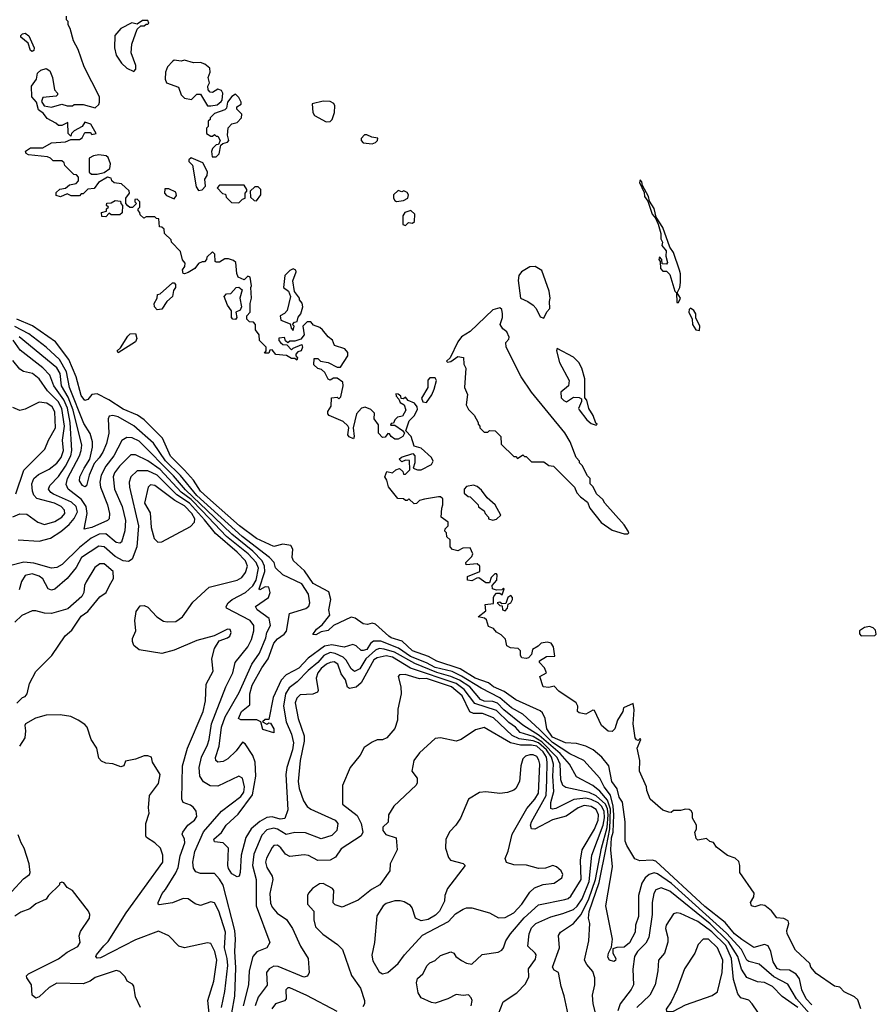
# Model space of a CAD drawing. Extents: x 2210602 to 2357277, y 510288 to 673808.
# Tile 231 of 256: x 2307284 to 2312174, y 559203 to 564825. Entities that reach past the tile are written whole.
import ezdxf

# ---------------------------------------------------------------- set-up
doc = ezdxf.new("R2010")
doc.units = 0

msp = doc.modelspace()

# ---------------------------------------------------------------- linework, layer by layer
at = {"layer": '0CON05XD'}
for points in [[(2310085, 561237.5), (2310065, 561250), (2310057, 561287), (2310033, 561313), (2310005, 561327.5), (2309988.3, 561348.3), (2309960.7, 561360.7), (2309948.3, 561398.3), (2309937, 561407), (2309900, 561415), (2309945, 561450), (2309940, 561485), (2309988.3, 561491.7), (2309987.5, 561525), (2309992.5, 561535), (2310005, 561550), (2310025, 561550), (2310038.3, 561541.7), (2310050, 561575), (2310045, 561580), (2310035, 561570), (2310005, 561567.5), (2309982.5, 561575), (2309980, 561595), (2310007.5, 561625), (2310010, 561655), (2310005, 561660), (2309995, 561660), (2309975, 561640), (2309965, 561610), (2309945, 561610), (2309905, 561637.5), (2309893, 561637), (2309865, 561620), (2309840, 561625), (2309840, 561645), (2309910, 561675), (2309910, 561705), (2309895, 561717.5), (2309831.7, 561711.7), (2309830, 561725), (2309865, 561760), (2309870, 561775), (2309855, 561810), (2309813, 561807), (2309785, 561792.5), (2309755, 561800), (2309740, 561815), (2309740, 561855), (2309721.7, 561871.7), (2309720, 561895), (2309710, 561905), (2309711.7, 561918.3), (2309730, 561935), (2309730, 561955), (2309690, 561985), (2309692.5, 562035), (2309700, 562055), (2309698.3, 562088.3), (2309685, 562100), (2309675, 562100), (2309595, 562087.5), (2309565, 562080), (2309548.3, 562061.7), (2309535, 562060), (2309505, 562090), (2309495, 562080), (2309485, 562080), (2309475, 562090), (2309441.7, 562091.7), (2309388.3, 562158.3), (2309380, 562195), (2309367.5, 562215), (2309380, 562245), (2309411.7, 562238.3), (2309430, 562255), (2309451.7, 562261.7), (2309470, 562245), (2309475, 562230), (2309485, 562230), (2309510, 562255), (2309508.3, 562308.3), (2309485, 562310), (2309465, 562300), (2309450, 562315), (2309463, 562327), (2309528.3, 562348.3), (2309540, 562335), (2309540, 562295), (2309530, 562265), (2309555, 562253.8), (2309575, 562253.8), (2309634.2, 562285.8), (2309643.8, 562305), (2309633.8, 562325), (2309575, 562377.5), (2309535, 562390), (2309517.5, 562445), (2309488.3, 562478.3), (2309506.4, 562533.6), (2309536.1, 562563.9), (2309555, 562600), (2309553.3, 562615), (2309537.5, 562635), (2309501.2, 562651.2), (2309485, 562670), (2309475, 562660), (2309461.7, 562661.7), (2309460, 562675), (2309445, 562687.5), (2309431.7, 562688.3), (2309432.5, 562675), (2309448.3, 562658.3), (2309455, 562640), (2309477.5, 562625), (2309487.5, 562595), (2309468.3, 562561.7), (2309440, 562555), (2309425, 562540), (2309418.3, 562521.7), (2309405, 562520), (2309400, 562510), (2309425, 562510), (2309469.3, 562479.3), (2309480, 562465), (2309470, 562445), (2309445, 562429.2), (2309425, 562430.6), (2309404.2, 562444.2), (2309395, 562460), (2309385, 562462.5), (2309369.3, 562440.7), (2309355, 562440), (2309332, 562465), (2309331.7, 562511.7), (2309307.5, 562545), (2309308.3, 562578.3), (2309288.3, 562598.3), (2309255, 562612.5), (2309235, 562607.5), (2309206.7, 562575), (2309186.7, 562495), (2309192.5, 562445), (2309188.3, 562431.7), (2309165, 562442.5), (2309157.5, 562455), (2309162.5, 562495), (2309156.4, 562506.4), (2309130.7, 562530.7), (2309050, 562565), (2309042.5, 562575), (2309043, 562587), (2309061.7, 562618.3), (2309063.3, 562666.7), (2309095, 562670), (2309105, 562660), (2309117.5, 562672.5), (2309130, 562735), (2309127.5, 562755), (2309095, 562777.5), (2309075, 562777.5), (2309055, 562767.5), (2309045, 562772.5), (2309025, 562810), (2309007, 562827), (2308985, 562832.5), (2308962.5, 562855), (2308965, 562890), (2308985, 562890), (2309000, 562875), (2309045, 562867.5), (2309095, 562840), (2309115, 562840), (2309156.7, 562905), (2309156.7, 562925), (2309140, 562945), (2309080, 562965), (2309070, 562995), (2309043.6, 563013.6), (2309012.5, 563055), (2308997.7, 563067.7), (2308961.7, 563081.7), (2308945, 563100), (2308925, 563100), (2308900, 563075), (2308907.5, 563025), (2308888.3, 563001.7), (2308855, 562990), (2308825, 562990), (2308815, 562980), (2308801.7, 562991.7), (2308795, 563010), (2308763, 563007), (2308763, 562993), (2308771.7, 562981.7), (2308785, 562970), (2308808.3, 562968.3), (2308835, 562940), (2308845, 562950), (2308895, 562970), (2308897.5, 562955), (2308890, 562935), (2308871.7, 562928.3), (2308860, 562915), (2308860, 562905), (2308870, 562895), (2308865, 562880), (2308855, 562890), (2308835, 562890), (2308807, 562907), (2308745, 562912.5), (2308725, 562940), (2308711.7, 562938.3), (2308705, 562920), (2308681.7, 562921.7), (2308690, 562935), (2308690, 562955), (2308653, 562993), (2308650, 563025), (2308630, 563055), (2308630, 563085), (2308618.3, 563098.3), (2308595, 563100), (2308580, 563115), (2308580, 563135), (2308600, 563155), (2308600, 563205), (2308607.5, 563235), (2308602.5, 563295), (2308607.5, 563305), (2308600, 563355), (2308585, 563360), (2308565, 563340), (2308530, 563355), (2308522.5, 563375), (2308518.3, 563438.3), (2308505, 563450), (2308475, 563460), (2308455, 563460), (2308425, 563440), (2308405, 563440), (2308400, 563445), (2308397, 563487), (2308385, 563500), (2308351.7, 563468.3), (2308350, 563455), (2308338.3, 563441.7), (2308325, 563442.5), (2308305, 563432.5), (2308283.3, 563405), (2308245, 563381.2), (2308225, 563373.8), (2308216.7, 563376.7), (2308213.6, 563396.4), (2308226.7, 563415), (2308227.5, 563435), (2308213, 563453), (2308201.7, 563501.7), (2308150, 563555), (2308148.3, 563568.3), (2308110, 563605), (2308108.3, 563628.3), (2308095, 563640), (2308081.7, 563641.7), (2308078.3, 563688.3), (2308065, 563690), (2308055, 563700), (2308005, 563700), (2307991.7, 563691.7), (2307971.7, 563711.7), (2307970, 563725), (2307960, 563735), (2307960, 563745), (2307970, 563755), (2307970, 563785), (2307955, 563800), (2307941.7, 563798.3), (2307940, 563785), (2307950, 563775), (2307928.3, 563751.7), (2307913, 563753), (2307901.7, 563761.7), (2307890, 563775), (2307890, 563805), (2307910, 563835), (2307908.3, 563848.3), (2307865, 563887.5), (2307823, 563893), (2307810, 563905), (2307805, 563920), (2307785, 563926.2), (2307734.1, 563895.9), (2307708.3, 563861.7), (2307673.3, 563856.7), (2307645, 563830), (2307635, 563830), (2307625, 563820), (2307578.3, 563818.3), (2307555, 563830), (2307516.1, 563813.9), (2307491.7, 563821.7), (2307491.7, 563838.3), (2307512.5, 563857.5), (2307545, 563862.5), (2307568.3, 563881.7), (2307605, 563890), (2307620, 563905), (2307620, 563925), (2307608.3, 563938.3), (2307591.7, 563941.7), (2307541.7, 563991.7), (2307538.3, 564008.3), (2307525, 564020), (2307475, 564020), (2307460, 564035), (2307441.7, 564041.7), (2307333.6, 564053.6), (2307320.7, 564060.7), (2307317.5, 564075), (2307345, 564093.8), (2307415, 564093.8), (2307465, 564122.5), (2307545, 564127.5), (2307575, 564140), (2307625, 564140), (2307639.3, 564150.7), (2307655, 564180), (2307685, 564180), (2307695, 564170), (2307720, 564175), (2307689.3, 564229.3), (2307655, 564240), (2307640, 564215), (2307595, 564190), (2307580, 564175), (2307575, 564160), (2307560, 564175), (2307558.3, 564238.3), (2307525, 564220), (2307505, 564220), (2307490, 564235), (2307440, 564260), (2307419.3, 564289.3), (2307390.7, 564310.7), (2307380, 564355), (2307353.3, 564385), (2307350, 564445), (2307380, 564485), (2307385, 564520), (2307403.9, 564536.1), (2307435, 564546.2), (2307455, 564532.5), (2307470, 564495), (2307482.5, 564425), (2307500, 564405), (2307500, 564395), (2307491.7, 564388.3), (2307415, 564380), (2307408.3, 564358.3), (2307423, 564333), (2307465, 564326.2), (2307525, 564342.5), (2307555, 564332.5), (2307585, 564332.5), (2307595, 564340), (2307645, 564340), (2307715, 564322.5), (2307735, 564340), (2307740, 564355), (2307740, 564385), (2307651.2, 564555), (2307617.5, 564655), (2307590, 564705), (2307572.5, 564775), (2307560, 564795), (2307560, 564815), (2307550, 564825), (2307550, 564845)], [(2307935, 564530), (2307947, 564543), (2307947, 564563), (2307920, 564635), (2307923.3, 564685), (2307955, 564770), (2307975, 564790), (2307995, 564790), (2308005, 564800), (2308015, 564800), (2308020, 564805), (2308015, 564820), (2307985, 564820), (2307955, 564800), (2307923, 564807), (2307860, 564775), (2307827.5, 564735), (2307823.8, 564665), (2307835, 564622.5), (2307865, 564577.5), (2307895, 564547.5), (2307935, 564530)], [(2307355, 564643.3), (2307345, 564650), (2307331.2, 564691.2), (2307290, 564725), (2307290, 564735), (2307300, 564745), (2307315, 564747.5), (2307335, 564732.5), (2307366.7, 564665), (2307365, 564650), (2307355, 564643.3)], [(2308375, 564332.5), (2308411.7, 564338.3), (2308433, 564357), (2308440, 564365), (2308442.5, 564405), (2308435, 564420), (2308415, 564427.5), (2308385, 564410), (2308371.7, 564411.7), (2308360, 564425), (2308357.5, 564445), (2308367.5, 564465), (2308360, 564495), (2308370, 564525), (2308368.3, 564548.3), (2308340.7, 564570.7), (2308315, 564580), (2308275, 564578), (2308225, 564593.8), (2308205, 564587.5), (2308165, 564593.3), (2308155, 564586.7), (2308126.7, 564555), (2308116.7, 564525), (2308113.3, 564485), (2308122.5, 564465), (2308189.3, 564439.3), (2308206.2, 564395), (2308225, 564376.2), (2308265, 564370), (2308295, 564400), (2308315, 564400), (2308355, 564332.5), (2308375, 564332.5)], [(2308381.7, 564041.7), (2308405, 564042.5), (2308421.7, 564058.3), (2308431.7, 564108.3), (2308442.5, 564117.5), (2308470, 564125), (2308477.5, 564135), (2308470, 564165), (2308473, 564207), (2308495, 564230), (2308525, 564237.5), (2308550, 564265), (2308552.5, 564285), (2308522.5, 564315), (2308523.3, 564326.7), (2308547, 564343), (2308547.5, 564355), (2308535, 564380), (2308515, 564400), (2308493.6, 564386.4), (2308470, 564355), (2308465, 564320), (2308455, 564310), (2308395, 564290), (2308370, 564265), (2308370, 564255), (2308360, 564245), (2308360, 564215), (2308350, 564205), (2308350, 564175), (2308375, 564160), (2308385, 564160), (2308395, 564170), (2308405, 564160), (2308415, 564160), (2308427.5, 564135), (2308418.3, 564111.7), (2308405, 564110), (2308385, 564090), (2308378.3, 564071.7), (2308381.7, 564041.7)], [(2309032.7, 564242.7), (2309055, 564244), (2309068, 564255), (2309080, 564295), (2309083, 564333), (2309076.4, 564346.4), (2309055, 564357.5), (2309015, 564360), (2308952.5, 564345), (2308957.5, 564295), (2308967, 564277), (2309032.7, 564242.7)], [(2309295, 564116.7), (2309315, 564123.3), (2309326.7, 564135), (2309328.3, 564148.3), (2309293.6, 564153.6), (2309265, 564167.5), (2309251.7, 564168.3), (2309233.6, 564146.4), (2309232.5, 564135), (2309245, 564122.5), (2309295, 564116.7)], [(2307693, 563943), (2307725, 563943.8), (2307765, 563953.3), (2307797.5, 563975), (2307801.7, 564001.7), (2307788.3, 564038.3), (2307777, 564047), (2307735, 564052.5), (2307705, 564047.5), (2307680, 564035), (2307680, 563955), (2307693, 563943)], [(2308305, 563850), (2308325, 563853.3), (2308343.8, 563875), (2308340, 563915), (2308353.3, 563935), (2308356.4, 563956.4), (2308328.3, 564008.3), (2308263, 564037), (2308250, 564025), (2308250, 564015), (2308270, 563995), (2308290, 563870), (2308305, 563850)], [(2311045, 563210), (2311056.7, 563235), (2311037.5, 563265), (2311051.2, 563295), (2311056.2, 563325), (2311056.4, 563373.6), (2311050, 563395), (2311015.8, 563495), (2310995.8, 563525.8), (2310955, 563637.5), (2310917.5, 563697.5), (2310905, 563747.5), (2310879.3, 563789.3), (2310873.3, 563815), (2310838.3, 563878.3), (2310835, 563900), (2310825, 563910), (2310822.5, 563895), (2310847.5, 563837.5), (2310850, 563815), (2310869.3, 563789.3), (2310893.8, 563715), (2310912.5, 563692.5), (2310927.5, 563657.5), (2310943.8, 563605), (2310943.6, 563573.6), (2310952.5, 563555), (2310950, 563535), (2310973.3, 563505), (2310972.5, 563475), (2310981.7, 563438.3), (2310975, 563430), (2310951.7, 563431.7), (2310950, 563455), (2310935, 563470), (2310932.5, 563455), (2310940, 563445), (2310942.5, 563405), (2310955, 563390), (2310975, 563390), (2310995, 563370), (2311023.8, 563275), (2311032.5, 563265), (2311035, 563210), (2311045, 563210)], [(2308165, 563802.5), (2308179.3, 563820.7), (2308175, 563840), (2308135, 563860), (2308111.7, 563858.3), (2308110, 563835), (2308120.7, 563820.7), (2308165, 563802.5)], [(2308535, 563780), (2308555, 563800), (2308570, 563805), (2308570, 563835), (2308580, 563845), (2308580, 563855), (2308565, 563880), (2308425, 563880), (2308410, 563865), (2308441.7, 563831.7), (2308458.3, 563828.3), (2308461.7, 563811.7), (2308491.7, 563781.7), (2308535, 563780)], [(2308635, 563790), (2308660, 563825), (2308660, 563855), (2308645, 563870), (2308625, 563870), (2308600, 563845), (2308601.7, 563811.7), (2308621.7, 563791.7), (2308635, 563790)], [(2309435, 563787.5), (2309475, 563792.5), (2309500, 563805), (2309502.5, 563825), (2309495, 563837.5), (2309477, 563847), (2309465, 563842.5), (2309445, 563850), (2309417.5, 563825), (2309417.5, 563805), (2309425, 563792.5), (2309435, 563787.5)], [(2307775, 563700), (2307751.7, 563701.7), (2307750, 563725), (2307778.3, 563731.7), (2307780, 563745), (2307790, 563755), (2307780, 563765), (2307781.7, 563778.3), (2307805, 563780), (2307828.3, 563791.7), (2307858.3, 563788.3), (2307860, 563775), (2307870, 563765), (2307868.3, 563721.7), (2307855, 563710), (2307805, 563710), (2307795, 563720), (2307775, 563700)], [(2309485, 563650), (2309502.5, 563667.5), (2309525, 563662.5), (2309537, 563673), (2309538.8, 563715), (2309515.8, 563735.8), (2309482.5, 563725), (2309470, 563705), (2309470, 563655), (2309485, 563650)], [(2308845, 563050), (2308850, 563075), (2308840, 563085), (2308851.7, 563098.3), (2308868.3, 563101.7), (2308873, 563127), (2308887.5, 563145), (2308900, 563185), (2308897, 563207), (2308880, 563225), (2308880, 563235), (2308853, 563273), (2308843.6, 563333.6), (2308862.5, 563385), (2308860, 563395), (2308845, 563402.5), (2308825, 563392.5), (2308797.5, 563365), (2308790, 563295), (2308817.5, 563275), (2308830, 563245), (2308810, 563165), (2308795, 563146.7), (2308770, 563135), (2308775, 563110), (2308828.3, 563088.3), (2308833, 563063), (2308845, 563050)], [(2310275, 563120), (2310293, 563157), (2310310, 563175), (2310307.5, 563215), (2310312.5, 563235), (2310306.7, 563275), (2310265, 563392.5), (2310226.4, 563416.4), (2310195, 563413.8), (2310147.5, 563385), (2310133.8, 563365), (2310130, 563335), (2310142.5, 563235), (2310185, 563216.7), (2310215.6, 563195.6), (2310232.5, 563175), (2310255, 563127.5), (2310275, 563120)], [(2308069.2, 563169.2), (2308053.3, 563185), (2308051.2, 563205), (2308067.5, 563235), (2308070, 563255), (2308085, 563260), (2308155, 563322.5), (2308165, 563322.5), (2308173.3, 563313.3), (2308173.6, 563296.4), (2308162, 563278), (2308155.8, 563245), (2308124, 563215), (2308095, 563172), (2308069.2, 563169.2)], [(2308515, 563112.5), (2308500, 563115), (2308492.5, 563125), (2308491.7, 563161.7), (2308470, 563195), (2308450, 563245), (2308465, 563260), (2308488.3, 563261.7), (2308520, 563295), (2308535, 563297.5), (2308553, 563283), (2308540, 563235), (2308550, 563185), (2308543, 563167), (2308517.5, 563155), (2308522.5, 563125), (2308515, 563112.5)], [(2310755, 561890), (2310760, 561895), (2310757.5, 561905), (2310735, 561940), (2310623.6, 562063.6), (2310612.5, 562085), (2310577, 562117), (2310557, 562157), (2310540, 562175), (2310540, 562205), (2310525, 562220), (2310495, 562280), (2310480, 562295), (2310480, 562305), (2310460, 562325), (2310426.7, 562415), (2310396.1, 562466.1), (2310205, 562697.5), (2310146.7, 562785), (2310060, 562955), (2310058.3, 562981.7), (2310075, 563000), (2310077, 563013), (2310065, 563042.5), (2310040.7, 563060.7), (2310026.7, 563085), (2310040, 563125), (2310040, 563145), (2310035, 563170), (2310025, 563180), (2309985, 563167.5), (2309855.7, 563044.3), (2309806.1, 563013.9), (2309783.9, 562986.1), (2309740, 562895), (2309720, 562875), (2309725, 562870), (2309745, 562872.5), (2309785, 562902.5), (2309817, 562897), (2309818.3, 562858.3), (2309830, 562835), (2309822.5, 562725), (2309840, 562685), (2309832.5, 562625), (2309845, 562600), (2309877, 562567), (2309900, 562525), (2309900, 562515), (2309910, 562505), (2309910, 562495), (2309935, 562470), (2309955, 562470), (2309965, 562480), (2309998.3, 562478.3), (2310030, 562445), (2310031.7, 562401.7), (2310105, 562330), (2310115, 562330), (2310125, 562320), (2310155, 562340), (2310165, 562330), (2310175, 562330), (2310205, 562300), (2310275, 562300), (2310305, 562280), (2310330, 562275), (2310450, 562155), (2310463.3, 562123.3), (2310485, 562100), (2310525, 562070), (2310537.5, 562035), (2310603.6, 561953.6), (2310665, 561910), (2310735, 561890), (2310755, 561890)], [(2311165, 563050), (2311166.7, 563075), (2311143, 563123), (2311142.5, 563145), (2311132.5, 563165), (2311113, 563177), (2311105, 563170), (2311103.3, 563155), (2311122.5, 563115), (2311123.8, 563085), (2311144.1, 563054.1), (2311165, 563050)], [(2311805, 559200.4), (2311772.4, 559235), (2311747.6, 559285), (2311735, 559347.5), (2311716.5, 559375), (2311678.5, 559398.5), (2311625, 559400), (2311607.1, 559407.1), (2311583.9, 559445), (2311572.2, 559505), (2311556.4, 559536.4), (2311535, 559544.4), (2311475, 559527.3), (2311405, 559573.8), (2311365, 559606.2), (2311310.1, 559670.1), (2311195, 559760.8), (2310915, 560019.6), (2310895, 560026.4), (2310823, 560023), (2310795, 560033.3), (2310748.8, 560108.8), (2310740, 560135), (2310739.5, 560245), (2310725, 560356.7), (2310706.4, 560386.4), (2310693.9, 560433.9), (2310664.6, 560474.6), (2310645.8, 560565), (2310607.1, 560615), (2310556.7, 560656.7), (2310516.2, 560676.2), (2310461.2, 560691.2), (2310400, 560695), (2310325, 560729), (2310293.3, 560775), (2310282.4, 560835), (2310267.2, 560867.2), (2310255, 560879.1), (2310115, 560941.1), (2310048.5, 560988.5), (2309989.1, 561015), (2309959.4, 561039.4), (2309883.6, 561065), (2309798.3, 561118.3), (2309665, 561161.4), (2309618.1, 561188.1), (2309525, 561220.3), (2309466.8, 561276.8), (2309405, 561294.7), (2309390.5, 561305), (2309315, 561374.2), (2309295, 561380), (2309268.1, 561371.9), (2309245, 561375.9), (2309198.5, 561408.5), (2309175, 561413.9), (2309075, 561365.4), (2309045, 561336.5), (2309005, 561329.2), (2308975, 561311.9), (2308957.5, 561315), (2308977.5, 561345), (2309009.8, 561370.2), (2309053.3, 561425), (2309048, 561455), (2309060, 561515), (2309048.8, 561558.8), (2308958.2, 561605), (2308908.8, 561678.8), (2308845.7, 561735), (2308839.4, 561755), (2308842.1, 561802.1), (2308831.9, 561821.9), (2308785, 561831.1), (2308735, 561817.8), (2308635, 561863.1), (2308537.8, 561935), (2308355, 562096.2), (2308315, 562132.8), (2308276.5, 562195), (2308225, 562253.4), (2308145, 562332.3), (2308097.9, 562435), (2307995, 562540.5), (2307956.3, 562566.3), (2307875, 562601.4), (2307793.1, 562655), (2307725, 562689.5), (2307695, 562685.8), (2307673.2, 562656.8), (2307655, 562650), (2307635, 562678.8), (2307606.4, 562785), (2307563.1, 562885), (2307487.3, 562985), (2307357.2, 563077.2), (2307268.1, 563115)], [(2311805.8, 559135.8), (2311718.8, 559235), (2311668.6, 559318.6), (2311589.4, 559359.4), (2311505, 559432.7), (2311446.4, 559446.4), (2311435, 559454.6), (2311403.9, 559515), (2311318.5, 559608.5), (2311005, 559892.2), (2310925, 559947.2), (2310905, 559952.9), (2310877.5, 559945), (2310854.6, 559925), (2310835, 559894.2), (2310815.3, 559825), (2310816.1, 559705), (2310798.5, 559655), (2310797.3, 559615), (2310765.3, 559554.7), (2310735, 559528.6), (2310692.5, 559527.5), (2310670, 559520), (2310670, 559495), (2310686, 559465), (2310685, 559452.5), (2310675, 559447.5), (2310650, 559455), (2310641.7, 559471.7), (2310644.2, 559495.8), (2310661.7, 559528.3), (2310667.5, 559575), (2310629.3, 559765), (2310667.3, 559987.3), (2310658.4, 560085), (2310662.7, 560152.7), (2310671.4, 560185), (2310675.1, 560284.9), (2310672, 560335), (2310656.9, 560396.9), (2310620.9, 560445), (2310595, 560493.3), (2310504.1, 560594.1), (2310425, 560633.1), (2310325, 560697.9), (2310251.1, 560771.1), (2310155, 560858.7), (2310091.8, 560895), (2310025, 560952.8), (2309917.8, 561007.8), (2309805, 561077.1), (2309752.4, 561102.4), (2309655, 561126.9), (2309605, 561153.5), (2309515, 561188.9), (2309446.8, 561236.8), (2309345, 561276.5), (2309303.3, 561276.7), (2309286.9, 561263.1), (2309265, 561229.4), (2309245, 561222.2), (2309233.6, 561223.6), (2309205, 561250), (2309185, 561257.5), (2309135, 561242.5), (2309065.2, 561255.2), (2309022.7, 561247.3), (2308929.7, 561180.3), (2308876.8, 561123.2), (2308847.8, 561107.8), (2308805, 561083.8), (2308776.8, 561053.2), (2308730.4, 560955), (2308705, 560830), (2308685, 560830), (2308670, 560815), (2308695, 560802.5), (2308705, 560810), (2308715, 560807.5), (2308734, 560775), (2308735, 560753.3), (2308671.7, 560771.7), (2308660, 560815), (2308637.7, 560827.7), (2308546.4, 560826.4), (2308533.3, 560835), (2308549.2, 560875), (2308596.8, 560913.2), (2308597.7, 560975), (2308611.2, 561025), (2308665.7, 561124.3), (2308701.3, 561175), (2308735, 561264.3), (2308755, 561289.4), (2308793.7, 561316.3), (2308807.2, 561332.8), (2308824, 561435), (2308916.4, 561463.6), (2308933.4, 561476.6), (2308939.4, 561495), (2308933.1, 561545), (2308893.6, 561603.6), (2308785.4, 561655.4), (2308744.4, 561694.4), (2308735.5, 561725), (2308708.9, 561755), (2308553.9, 561875), (2308295, 562108.2), (2308202.1, 562222.1), (2308115, 562306.8), (2308046.7, 562406.7), (2307935, 562506.9), (2307845, 562556.9), (2307814.4, 562565.6), (2307795, 562561.2), (2307788.9, 562545), (2307792.1, 562465), (2307779.6, 562405), (2307757.9, 562355), (2307736.7, 562323.3), (2307708.7, 562291.3), (2307679.4, 562225), (2307665, 562162.5), (2307655, 562157.5), (2307642.5, 562165), (2307625, 562192.5), (2307627.1, 562215), (2307651.2, 562265), (2307684.4, 562315), (2307699.3, 562385), (2307698.8, 562415), (2307685, 562462.9), (2307649.5, 562519.5), (2307568.7, 562725), (2307551.3, 562815), (2307510.3, 562885), (2307434.8, 562954.8), (2307335, 563030.9), (2307255, 563072.6)], [(2310624.3, 558945), (2310557.5, 559205), (2310553.8, 559255), (2310567.3, 559315), (2310566.7, 559355), (2310555, 559390.6), (2310520.2, 559430.2), (2310507.1, 559455), (2310532.5, 559565), (2310538.6, 559665), (2310531.2, 559695), (2310533.5, 559733.5), (2310591.7, 559898.3), (2310634, 560106), (2310652.5, 560205), (2310656.6, 560316.6), (2310639, 560369), (2310595, 560420), (2310555, 560452.9), (2310462.5, 560502.5), (2310421.3, 560575), (2310368.7, 560635), (2310248.7, 560738.7), (2310155, 560797.2), (2310046.7, 560885), (2310011.6, 560921.6), (2309985, 560931.9), (2309935, 560933.4), (2309915, 560943.5), (2309853.7, 561015), (2309795, 561054.3), (2309745, 561075.2), (2309665, 561096.8), (2309539.1, 561149.1), (2309422.9, 561212.9), (2309365, 561231.3), (2309335, 561233.8), (2309315, 561224.7), (2309260, 561175), (2309225, 561118.8), (2309195, 561103.6), (2309175, 561117.8), (2309147.2, 561167.2), (2309130, 561185), (2309085, 561206.7), (2309055, 561211.7), (2309018.9, 561195), (2308984.7, 561155), (2308930.2, 561109.8), (2308868.1, 561045), (2308820.9, 561009.1), (2308800, 560975), (2308789.5, 560905), (2308805.3, 560815.3), (2308835.5, 560745), (2308846.2, 560696.2), (2308840.8, 560655), (2308808.2, 560555), (2308803.5, 560515), (2308813.6, 560313.6), (2308796.5, 560263.5), (2308770, 560260), (2308725, 560273.3), (2308695, 560269.1), (2308655, 560246.9), (2308605.5, 560205), (2308574.4, 560155), (2308547.7, 560055), (2308542.5, 559955), (2308536, 559935), (2308525, 559931.2), (2308495, 559947.5), (2308475, 559977.5), (2308471.9, 559995), (2308475.8, 560095), (2308445, 560125.7), (2308395, 560131.2), (2308392.5, 560145), (2308435.5, 560184.5), (2308463.1, 560225), (2308530.9, 560289.1), (2308611.6, 560398.4), (2308630.7, 560505), (2308628.2, 560585), (2308613.9, 560623.9), (2308570.5, 560690.5), (2308555, 560700), (2308519.5, 560650.5), (2308470.8, 560605), (2308445, 560590), (2308414.6, 560584.6), (2308403.1, 560595), (2308401.5, 560611.5), (2308422.3, 560677.7), (2308435.9, 560785), (2308456.5, 560845), (2308536.1, 560983.9), (2308608.9, 561145), (2308652.2, 561207.8), (2308689.1, 561295), (2308695, 561325.8), (2308715.5, 561365), (2308708.6, 561405), (2308639.2, 561455), (2308628.8, 561475), (2308704.4, 561525.6), (2308714.3, 561555), (2308705, 561585.6), (2308684.1, 561585.9), (2308655, 561570), (2308650, 561575), (2308682.9, 561675), (2308681.2, 561705), (2308667.2, 561735), (2308615, 561789.8), (2308495, 561886.7), (2308395, 561983.2), (2308230.2, 562140.2), (2308160.7, 562220.7), (2307965, 562417.9), (2307925, 562436.8), (2307895, 562438.5), (2307867.3, 562422.7), (2307820.4, 562335), (2307775.2, 562274.8), (2307748.9, 562225), (2307741.6, 562185), (2307745.3, 562155), (2307784.5, 562055), (2307796.2, 562005), (2307794.5, 561975.5), (2307785.3, 561964.7), (2307695, 561926.2), (2307652.5, 561915), (2307669.4, 562005), (2307663.1, 562045), (2307635.5, 562085.5), (2307560, 562145), (2307549.2, 562170.8), (2307556.5, 562205), (2307624.2, 562335), (2307635.3, 562365), (2307638, 562395), (2307589.4, 562595), (2307559.7, 562669.7), (2307523.1, 562735), (2307513.7, 562805), (2307495, 562836.8), (2307280.6, 563015)], [(2307845, 562923.3), (2307840, 562935), (2307858.8, 562951.2), (2307901.3, 563018.7), (2307915, 563030.8), (2307943.8, 563033.8), (2307952.2, 563005), (2307944.5, 562985.5), (2307845, 562923.3)], [(2307275, 561854.3), (2307395, 561847.9), (2307459.2, 561865), (2307518.2, 561901.8), (2307565, 561941.8), (2307595, 561976.7), (2307614, 562015), (2307605.4, 562045), (2307579.3, 562069.3), (2307476.9, 562115), (2307460.6, 562125), (2307448.1, 562145), (2307455.6, 562165), (2307505, 562217.1), (2307544.2, 562275.8), (2307576.1, 562335), (2307582, 562365), (2307570.8, 562525), (2307556, 562606), (2307535, 562655.3), (2307478.6, 562735), (2307454.8, 562794.8), (2307415, 562837.8), (2307287.1, 562937.1), (2307246.9, 562995)], [(2310575, 562510), (2310580, 562515), (2310571.7, 562521.7), (2310557.5, 562565), (2310532.5, 562605), (2310521.7, 562651.7), (2310510, 562665), (2310510, 562775), (2310493.3, 562835), (2310475, 562867.5), (2310445, 562897.5), (2310352.5, 562947.5), (2310347.5, 562935), (2310365, 562867.5), (2310419.4, 562765), (2310415.6, 562734.4), (2310372.1, 562697.9), (2310375, 562666.7), (2310389.7, 562649.7), (2310405, 562643.8), (2310445, 562670), (2310477.7, 562667.7), (2310490, 562660), (2310491.2, 562645), (2310473.3, 562605), (2310476.4, 562596.4), (2310520.7, 562540.7), (2310545, 562520), (2310575, 562510)], [(2307245, 561986.7), (2307285, 562003.1), (2307325, 562001.9), (2307386.2, 561955), (2307425, 561943.5), (2307485, 561960), (2307524.5, 561985), (2307540.4, 562005), (2307539.6, 562025), (2307520.9, 562045), (2307482.5, 562065), (2307381.9, 562091.9), (2307365, 562109.2), (2307356.6, 562133.4), (2307352.3, 562175), (2307364.7, 562205.3), (2307391.1, 562228.9), (2307451.7, 562258.3), (2307495, 562292.7), (2307519.7, 562325), (2307533.3, 562365), (2307527.1, 562425), (2307538.5, 562505), (2307524.4, 562605), (2307503.3, 562645), (2307441.8, 562705), (2307394.5, 562775), (2307356, 562805), (2307305, 562816.7), (2307285, 562829.4), (2307245, 562878.6)], [(2309605, 562640), (2309636.9, 562683.1), (2309650, 562715), (2309662.5, 562765), (2309655, 562780), (2309625, 562780), (2309613, 562767), (2309613.3, 562725), (2309576.4, 562663.6), (2309585, 562643.3), (2309605, 562640)], [(2307261.7, 562118.3), (2307307.8, 562252.2), (2307427.3, 562372.7), (2307448.6, 562425), (2307488.8, 562495), (2307485, 562585.8), (2307468.2, 562615), (2307439.2, 562635), (2307395, 562641.5), (2307315, 562600.5), (2307285, 562592.7), (2307245, 562611.5)], [(2308494, 559155), (2308511.2, 559248.8), (2308518.3, 559411.7), (2308510.9, 559505), (2308515.3, 559575), (2308511.4, 559625), (2308445, 559882.9), (2308425, 559916.9), (2308395, 559950), (2308315, 559949.4), (2308289.7, 559959.7), (2308275, 559980), (2308271.1, 560015), (2308283.4, 560075), (2308332.6, 560187.4), (2308435.6, 560305), (2308545, 560389.1), (2308563.1, 560415), (2308567.8, 560445), (2308555, 560493.8), (2308535, 560505.7), (2308415, 560448.6), (2308370.3, 560450.3), (2308333.6, 560473.6), (2308312.2, 560505), (2308308.8, 560555), (2308322.1, 560615), (2308355, 560684), (2308365.3, 560714.7), (2308379.3, 560805), (2308460, 561015), (2308500, 561095), (2308514.3, 561155), (2308585.6, 561245), (2308606.5, 561285), (2308619.6, 561335), (2308619.5, 561365), (2308598.9, 561395), (2308464, 561464), (2308462.5, 561475), (2308473.3, 561495), (2308496, 561515), (2308571.9, 561555), (2308615, 561593.3), (2308633.3, 561625), (2308646.5, 561693.5), (2308633.4, 561725), (2308587, 561775), (2308464.9, 561874.9), (2308325, 562021.2), (2308262.4, 562085), (2308205, 562126.3), (2308085, 562256.3), (2308015, 562305.8), (2307945, 562339.5), (2307918.7, 562341.3), (2307853.8, 562276.2), (2307825, 562237.1), (2307817.9, 562215), (2307824.6, 562145), (2307869.2, 562045), (2307887.7, 561965), (2307884.5, 561905.5), (2307865, 561842), (2307855, 561835.8), (2307835, 561839.4), (2307775, 561889.5), (2307736.7, 561886.7), (2307692.1, 561865), (2307625, 561811.8), (2307525.5, 561715), (2307495, 561697.9), (2307465, 561693.8), (2307365, 561722.5), (2307306.7, 561726.7), (2307225, 561707.1)], [(2308436, 559185), (2308453.7, 559276.3), (2308471.1, 559425), (2308468.1, 559465), (2308453.3, 559525), (2308458.8, 559615), (2308419.5, 559735), (2308395, 559782), (2308375, 559787.1), (2308315, 559767.5), (2308285, 559777.1), (2308245, 559804.3), (2308216.8, 559806.8), (2308155, 559783.1), (2308080, 559770), (2308073.8, 559773.8), (2308073.8, 559785), (2308096.9, 559835), (2308115, 559859.2), (2308175.8, 559954.2), (2308188.9, 559985), (2308199.1, 560050.9), (2308225.5, 560125.5), (2308224.4, 560145), (2308210.8, 560175), (2308214, 560185), (2308244, 560225), (2308281.2, 560255), (2308293.8, 560275), (2308290, 560305), (2308275, 560327.5), (2308259.5, 560339.5), (2308217.5, 560355), (2308210, 560375), (2308212.9, 560565), (2308242.2, 560665), (2308330.8, 560875), (2308344.5, 560935), (2308348.5, 561031.5), (2308388.6, 561105), (2308380, 561175), (2308395.8, 561235), (2308422.3, 561277.7), (2308470, 561295), (2308483.3, 561305), (2308491.2, 561325), (2308485, 561343.3), (2308470, 561345), (2308392.9, 561307.1), (2308295, 561280.6), (2308165, 561224.2), (2308095, 561206.2), (2307965, 561227.5), (2307935, 561252.5), (2307927.5, 561275), (2307928.3, 561291.7), (2307946.7, 561335), (2307941.2, 561395), (2307947.5, 561445), (2307971.7, 561478.3), (2307995, 561480), (2308015, 561470), (2308066.1, 561416.1), (2308105, 561391.2), (2308125.9, 561385.9), (2308175, 561389.2), (2308212, 561415), (2308271.4, 561498.6), (2308365, 561584.3), (2308525.4, 561624.6), (2308550.9, 561639.1), (2308572.4, 561667.6), (2308584.1, 561705), (2308571.8, 561735), (2308525.9, 561785), (2308400.7, 561890.7), (2308339.4, 561969.4), (2308252.2, 562065), (2308181.3, 562111.3), (2308068.9, 562225), (2308015, 562249.2), (2307955, 562249.5), (2307918.9, 562215), (2307908.9, 562185), (2307910.5, 562155), (2307961.3, 561935), (2307953.1, 561815), (2307925.4, 561744.6), (2307905, 561731.1), (2307875, 561734.5), (2307829.3, 561759.3), (2307765, 561814.6), (2307735, 561818.5), (2307635.5, 561755), (2307605, 561697.1), (2307555, 561634.2), (2307485, 561573.8), (2307465, 561566.7), (2307446, 561576), (2307415, 561631.4)], [(2308072.2, 561842.2), (2308095, 561843.1), (2308259.1, 561930.9), (2308281.9, 561955), (2308283.2, 561975), (2308265.8, 562005), (2308225, 562048.3), (2308169.7, 562079.7), (2308055, 562164.4), (2308030.6, 562169.4), (2308016, 562155), (2307996.5, 562065), (2308028.7, 562008.7), (2308034.6, 561924.6), (2308051.8, 561861.8), (2308072.2, 561842.2)], [(2309985, 561967.5), (2310005, 561972.5), (2310030, 561995), (2309997.5, 562055), (2309952.5, 562095), (2309919.3, 562139.3), (2309895, 562160), (2309875, 562167.5), (2309835, 562160), (2309820, 562145), (2309821.7, 562121.7), (2309843, 562103), (2309855, 562100), (2309900, 562055), (2309903.3, 562043.3), (2309935, 562020), (2309940, 562005), (2309960, 561985), (2309960, 561975), (2309985, 561967.5)], [(2307267, 560923), (2307300, 560955), (2307315, 560960), (2307326.7, 560975), (2307339.2, 561035), (2307375, 561103.8), (2307467.1, 561195), (2307543.1, 561306.9), (2307580.3, 561339.7), (2307635, 561418.8), (2307672, 561445), (2307740.9, 561529.1), (2307777.5, 561555), (2307795.5, 561594.5), (2307818.9, 561635), (2307817.8, 561675), (2307765, 561718.1), (2307741.1, 561718.9), (2307712.4, 561697.6), (2307663.1, 561615), (2307654.4, 561595), (2307650, 561555), (2307637.9, 561532.1), (2307559.1, 561460.9), (2307465, 561434.4), (2307425, 561435.6), (2307375, 561450), (2307355, 561449.2), (2307295, 561422.9), (2307255.8, 561385)], [(2307415, 561631.4), (2307395, 561647.5), (2307355, 561660.5), (2307315, 561650.8), (2307293, 561617), (2307280.6, 561569.4)], [(2310055, 561450), (2310067.5, 561465), (2310071.7, 561488.3), (2310087.5, 561495), (2310096.4, 561513.6), (2310097.5, 561525), (2310087, 561537), (2310070, 561525), (2310058.3, 561491.7), (2310035, 561490), (2310025, 561500), (2310010, 561495), (2310025, 561480), (2310038.3, 561478.3), (2310040, 561455), (2310055, 561450)], [(2312087.5, 561307.5), (2312165, 561308.8), (2312173.6, 561316.4), (2312168.3, 561338.3), (2312155, 561353.3), (2312135, 561360), (2312106.1, 561353.9), (2312077.5, 561335), (2312078.3, 561318.3), (2312087.5, 561307.5)], [(2312085, 559177.5), (2312068.3, 559228.3), (2312050, 559245), (2311990, 559275), (2311965, 559300), (2311935, 559306.7), (2311829.7, 559379.7), (2311800, 559415), (2311793.3, 559435), (2311712.2, 559512.2), (2311665.6, 559605), (2311661.9, 559625), (2311673.3, 559665), (2311670, 559680), (2311645, 559693.3), (2311606.4, 559696.4), (2311575.9, 559735.9), (2311537.3, 559767.3), (2311515, 559770), (2311479.2, 559759.2), (2311462, 559765), (2311456.2, 559785), (2311475, 559817.5), (2311477, 559837), (2311393.8, 559955), (2311394.4, 559995), (2311388.2, 560018.2), (2311367.1, 560037.1), (2311323.3, 560053.3), (2311260.7, 560100.7), (2311245, 560126.7), (2311223, 560133), (2311205, 560150), (2311155, 560140), (2311145, 560150), (2311137.5, 560185), (2311147, 560203), (2311147.5, 560225), (2311123.8, 560265), (2311124, 560295), (2311117, 560307), (2311105, 560315.8), (2311085, 560317.5), (2311055, 560310), (2311015, 560310), (2311001.7, 560298.3), (2310989.3, 560299.3), (2310955, 560312), (2310882.5, 560375), (2310863, 560423), (2310862.5, 560445), (2310822.5, 560535), (2310823.3, 560595), (2310808.8, 560665), (2310830, 560715), (2310825, 560720), (2310815, 560710), (2310805, 560712.5), (2310797.5, 560725), (2310785.8, 560805), (2310790.8, 560885), (2310785, 560920), (2310730, 560895), (2310727.5, 560875), (2310696.2, 560825), (2310680, 560775), (2310665, 560760.8), (2310642.1, 560762.1), (2310604.2, 560795), (2310565, 560880), (2310555, 560882.5), (2310515, 560860), (2310476.4, 560866.4), (2310467.5, 560875), (2310470, 560905), (2310460, 560925), (2310361.7, 560991.7), (2310335, 561020), (2310305, 561012.5), (2310272.5, 561015), (2310252.5, 561075), (2310290, 561095), (2310280, 561125), (2310250, 561155), (2310250, 561165), (2310290.7, 561189.3), (2310338.3, 561191.7), (2310330, 561245), (2310317.5, 561265), (2310295, 561270), (2310260, 561265), (2310243, 561247), (2310211.7, 561228.3), (2310205, 561200), (2310188.3, 561181.7), (2310175, 561177.5), (2310150.7, 561180.7), (2310142.5, 561195), (2310141.7, 561221.7), (2310130, 561235), (2310085, 561237.5)], [(2310414, 559145), (2310391.4, 559251.4), (2310374.2, 559305), (2310358.8, 559385), (2310335, 559397.5), (2310324.3, 559414.3), (2310365.3, 559525), (2310360, 559595), (2310371.2, 559615), (2310445, 559664.5), (2310489.1, 559715), (2310532.1, 559805), (2310570.4, 559915), (2310604.1, 560095), (2310636.9, 560213.1), (2310643.3, 560285), (2310639.1, 560319.1), (2310627.8, 560345), (2310575, 560393.7), (2310535, 560412.9), (2310400.6, 560440.6), (2310385, 560451.4), (2310373.1, 560485), (2310369.8, 560575), (2310351.9, 560611.9), (2310265, 560702.4), (2310215, 560731.6), (2310140, 560755), (2310114.7, 560785), (2310075, 560812.8), (2310005, 560880.2), (2309881.2, 560921.2), (2309820.6, 561000.6), (2309775, 561035.4), (2309515, 561122.9), (2309411.8, 561185), (2309375, 561192.5), (2309325, 561180.9), (2309305, 561169.3), (2309232, 561038), (2309205, 561014.5), (2309166.6, 561006.6), (2309154.7, 561014.7), (2309142.9, 561055), (2309119.5, 561089.5), (2309099.6, 561145), (2309077.8, 561157.8), (2309055, 561155.4), (2309035, 561145.4), (2309005, 561120.7), (2308986.1, 561095), (2308976.5, 561065), (2308986.9, 560995), (2308982.9, 560985), (2308956.6, 560973.4), (2308885, 560970.9), (2308865, 560951.4), (2308856.5, 560925), (2308873.8, 560835), (2308907.8, 560735), (2308906.8, 560705), (2308884.1, 560595), (2308873.2, 560475), (2308879.2, 560435), (2308903.5, 560365), (2308925, 560332.9), (2308946.4, 560316.4), (2309085, 560253.8), (2309100, 560235), (2309094.2, 560195), (2309065, 560167.5), (2309005, 560148.1), (2308915, 560181.8), (2308855, 560184.5), (2308805, 560172.3), (2308755, 560203.3), (2308735, 560209.3), (2308695, 560199.6), (2308665, 560169.4), (2308620.1, 560059.9), (2308612, 559995), (2308632.9, 559915), (2308633.1, 559765), (2308711.2, 559555), (2308694, 559525), (2308636.9, 559503.1), (2308613.5, 559475), (2308592.9, 559395), (2308588.8, 559315), (2308560, 559195)], [(2310003.3, 559115), (2310042.7, 559217.3), (2310121.7, 559268.3), (2310170.5, 559319.5), (2310189.4, 559360.6), (2310188, 559405), (2310228.8, 559461.2), (2310231.2, 559485), (2310226, 559495), (2310184, 559535), (2310191.9, 559605), (2310205, 559640), (2310230, 559665), (2310315, 559703.2), (2310385, 559720.8), (2310445, 559744.6), (2310466.4, 559763.6), (2310495, 559805.6), (2310534.4, 559905), (2310550.3, 560055), (2310615.1, 560224.9), (2310622.6, 560267.4), (2310619.9, 560305), (2310605, 560334.8), (2310585, 560352.8), (2310545, 560372.4), (2310515, 560379.3), (2310447, 560373), (2310345, 560321.8), (2310325, 560317.1), (2310315, 560321.2), (2310315.5, 560355.5), (2310332.9, 560417.1), (2310327, 560505), (2310331.5, 560575), (2310320, 560615), (2310291.2, 560655), (2310245, 560695.7), (2310215, 560707.7), (2310135, 560718.2), (2310095, 560738.4), (2309989.2, 560839.2), (2309925, 560863), (2309875, 560863.6), (2309852.4, 560872.4), (2309809.3, 560965), (2309749.1, 561015), (2309605, 561064.2), (2309565, 561062.1), (2309483.4, 561086.6), (2309452.5, 561085), (2309443.8, 561075), (2309458.8, 561015), (2309461.2, 560975), (2309442.3, 560887.7), (2309441.2, 560825), (2309425, 560777.5), (2309380, 560725), (2309355, 560712.5), (2309325, 560712.5), (2309295, 560700), (2309250.7, 560669.3), (2309227.5, 560625), (2309170, 560555), (2309127, 560453), (2309126.7, 560345), (2309210.6, 560280.6), (2309233.1, 560235), (2309241.9, 560185), (2309232, 560165), (2309118.4, 560091.6), (2309087.1, 560042.9), (2309055, 560026.7), (2308985, 560024.4), (2308932.1, 560052.1), (2308906.8, 560056.8), (2308825, 560046), (2308800.3, 560060.3), (2308775, 560096), (2308755, 560112), (2308735, 560110), (2308725, 560098.8), (2308692.6, 560037.4), (2308687.3, 560015), (2308695, 559983.8), (2308724.2, 559935), (2308729.2, 559915), (2308711.2, 559835), (2308715, 559780), (2308725, 559757.5), (2308753.9, 559723.9), (2308807.4, 559687.4), (2308841.4, 559635), (2308885.7, 559535), (2308931.2, 559465), (2308936.7, 559385), (2308926.4, 559363.6), (2308905, 559358), (2308759.1, 559419.1), (2308735, 559420.5), (2308707.1, 559405), (2308693.3, 559385), (2308696.9, 559313.1), (2308645, 559243.1), (2308628, 559195)], [(2308369.1, 559115), (2308356.7, 559225), (2308392.5, 559335), (2308408.5, 559455), (2308397.8, 559505), (2308375, 559550), (2308355, 559553.8), (2308225, 559526.2), (2308192.5, 559535), (2308135, 559593.3), (2308075, 559621.2), (2307945, 559571.2), (2307745, 559468.6), (2307725, 559466.7), (2307718.8, 559475), (2307721.4, 559485), (2307763.8, 559536.2), (2307788.2, 559561.8), (2307890.6, 559725), (2308101.4, 560015), (2308100, 560055), (2308086.7, 560095), (2308055.8, 560125.8), (2308007.5, 560155), (2308003.3, 560165), (2308003.8, 560235), (2308022, 560295), (2308018, 560325), (2308023.8, 560395), (2308075.6, 560464.4), (2308086.2, 560515), (2308042.5, 560585), (2308036.7, 560615), (2308015, 560622.5), (2307995, 560622.5), (2307945, 560603.3), (2307888.3, 560591.7), (2307877.5, 560565), (2307860.7, 560559.3), (2307815, 560576.2), (2307775, 560580), (2307751.2, 560591.2), (2307735, 560607.5), (2307724.4, 560665), (2307692.2, 560715), (2307669.2, 560785), (2307655, 560801.2), (2307616.7, 560825), (2307575, 560846.2), (2307515, 560856.2), (2307435, 560853.3), (2307374.1, 560835.9), (2307317.5, 560805), (2307312.5, 560795), (2307317.5, 560765), (2307312.5, 560725), (2307283, 560677)], [(2309860, 559195), (2309865.8, 559225), (2309860.5, 559240.5), (2309845, 559257.5), (2309815, 559253.3), (2309775, 559258.8), (2309727.5, 559235), (2309655, 559210), (2309635, 559212.5), (2309575, 559240), (2309558.3, 559268.3), (2309548, 559325), (2309555, 559350), (2309585, 559377.5), (2309610, 559425), (2309625, 559440), (2309655, 559453.3), (2309685, 559481.2), (2309745, 559503.3), (2309762.5, 559495), (2309772.5, 559475), (2309805, 559452.5), (2309835, 559437.5), (2309865, 559432.5), (2309923.2, 559486.8), (2310015, 559500.8), (2310035, 559511.2), (2310046, 559525), (2310059.2, 559565), (2310085.4, 559604.6), (2310162.8, 559697.2), (2310245, 559771.4), (2310395, 559800.9), (2310415, 559807.8), (2310429.3, 559820.7), (2310488.8, 559915), (2310484.1, 560025.9), (2310494.6, 560085), (2310565, 560203.3), (2310585.7, 560255), (2310588.6, 560285), (2310575, 560315.9), (2310545, 560332.9), (2310505, 560337.6), (2310471.4, 560325), (2310402.3, 560277.7), (2310325, 560255.3), (2310225, 560202.5), (2310205.5, 560205.5), (2310199.1, 560225), (2310204.6, 560245), (2310288.1, 560395), (2310293.2, 560483.2), (2310295.5, 560585), (2310290.6, 560615), (2310272.4, 560645), (2310235, 560676.3), (2310205, 560682.9), (2310142.8, 560682.8), (2310085.6, 560695.6), (2309935, 560783.3), (2309885, 560770.6), (2309803.3, 560715), (2309775, 560706), (2309685, 560723.8), (2309655, 560720), (2309565, 560638.8), (2309534, 560595), (2309522.5, 560535), (2309552.5, 560495), (2309553, 560467), (2309546.7, 560455), (2309418.8, 560335), (2309388.8, 560285), (2309387, 560243), (2309356.1, 560213.9), (2309356, 560195), (2309373.2, 560173.2), (2309433.3, 560153.3), (2309438, 560085), (2309399.2, 560005), (2309395.9, 559964.1), (2309354.1, 559905.9), (2309340, 559885), (2309291.2, 559858.8), (2309215, 559798), (2309125, 559756.7), (2309085, 559770), (2309073, 559783), (2309076.4, 559853.6), (2309070, 559865), (2309015, 559892.5), (2308995, 559890), (2308955, 559863.3), (2308931.7, 559838.3), (2308926.4, 559823.6), (2308926.7, 559775), (2308962.5, 559735), (2308962, 559685), (2308972, 559645), (2309013.2, 559603.2), (2309097.5, 559545), (2309126.7, 559515), (2309177.3, 559367.3), (2309228.8, 559295), (2309251.2, 559225), (2309251.2, 559205), (2309242.3, 559187.7)], [(2309355, 559376.7), (2309385, 559383.8), (2309444.2, 559435), (2309480, 559485), (2309582.1, 559597.9), (2309731.2, 559675), (2309770.7, 559719.3), (2309815, 559745.6), (2309835, 559754.2), (2309865, 559754.3), (2309965.5, 559725.5), (2310017.3, 559697.3), (2310055, 559698.6), (2310105, 559725.6), (2310149.2, 559775), (2310195, 559843.3), (2310222.4, 559867.6), (2310272.1, 559887.9), (2310335.5, 559894.5), (2310378.8, 559925), (2310383.8, 559945), (2310374.1, 559964.1), (2310348.3, 559988.3), (2310326.1, 559996.1), (2310285, 559981.2), (2310245, 559978.8), (2310177, 559997), (2310105, 559998.5), (2310062.9, 560012.9), (2310054, 560035), (2310072.6, 560077.4), (2310095.4, 560174.6), (2310178.9, 560321.1), (2310225, 560373.5), (2310245, 560408.8), (2310252.5, 560575), (2310247.7, 560597.7), (2310235, 560617.5), (2310215, 560627.5), (2310195, 560627.3), (2310170.4, 560619.6), (2310156, 560605), (2310144.2, 560565), (2310137.5, 560475), (2310116, 560435), (2310105, 560426.2), (2310068.3, 560411.7), (2310025, 560405.7), (2309945, 560415.7), (2309908.3, 560411.7), (2309846.2, 560375), (2309799.2, 560265), (2309774, 560225), (2309739.7, 560190.3), (2309716, 560145), (2309714, 560095), (2309731.4, 560041.4), (2309743.3, 560025), (2309815, 560007.5), (2309826.7, 559995), (2309725.9, 559864.1), (2309711.2, 559825), (2309708.1, 559791.9), (2309680, 559735), (2309657.9, 559712.1), (2309615, 559688), (2309575, 559680), (2309542.5, 559695), (2309524.1, 559754.1), (2309515, 559766.7), (2309477.7, 559787.7), (2309455, 559794), (2309425, 559792.9), (2309375, 559779.4), (2309357.5, 559765), (2309322.1, 559707.9), (2309309.4, 559555), (2309293.4, 559483.4), (2309300.2, 559450.2), (2309335, 559388.8), (2309355, 559376.7)], [(2307171.4, 559775), (2307305, 559918.8), (2307340, 559945), (2307342.5, 559955), (2307336.7, 560005), (2307310, 560095), (2307291.2, 560125), (2307275, 560170)], [(2307974, 559185), (2307944, 559245), (2307935.8, 559305.8), (2307928.3, 559318.3), (2307897.5, 559335), (2307885, 559360), (2307855, 559390), (2307835, 559396), (2307715, 559355.6), (2307685, 559334.2), (2307645, 559320.6), (2307495, 559323.3), (2307451.1, 559298.9), (2307395, 559246), (2307375, 559238), (2307354.2, 559255), (2307350, 559315), (2307324, 559355), (2307322, 559365), (2307333.1, 559376.9), (2307505, 559462.9), (2307555, 559500.8), (2307615, 559533.3), (2307628.8, 559555), (2307623.9, 559593.9), (2307631.2, 559618.8), (2307682.5, 559695), (2307683.3, 559715), (2307676.7, 559735), (2307585, 559852.5), (2307555, 559870), (2307536.4, 559896.4), (2307525, 559900), (2307510, 559895), (2307510, 559885), (2307447.5, 559825), (2307435, 559803.8), (2307375, 559776.2), (2307341.2, 559748.8), (2307290.9, 559729.1), (2307255, 559706)], [(2311725, 559184), (2311636.6, 559246.6), (2311581.4, 559305), (2311535, 559326.5), (2311495, 559330.6), (2311435, 559355.6), (2311403.3, 559403.3), (2311383.3, 559475), (2311330, 559560), (2311225, 559661.7), (2310995, 559848), (2310945, 559868.2), (2310915, 559857.5), (2310903.3, 559835), (2310893.5, 559785), (2310894.5, 559715), (2310874.6, 559585), (2310858.7, 559551.3), (2310811.2, 559505), (2310793.1, 559475), (2310783.7, 559403.7), (2310786.7, 559315), (2310775, 559288), (2310711.5, 559205), (2310697.5, 559165)], [(2311497.5, 559157.5), (2311465.4, 559205.4), (2311445, 559227.1), (2311400.3, 559240.3), (2311383, 559263), (2311359.3, 559345), (2311347.2, 559465), (2311315, 559538), (2311235, 559616.7), (2311155, 559676.1), (2311055, 559721.8), (2311035, 559725.6), (2311015, 559720), (2310973.3, 559655), (2310970, 559635), (2310984.3, 559585), (2310983, 559557), (2310963.8, 559495), (2310930, 559455), (2310925.8, 559395), (2310910.6, 559315), (2310880.6, 559255), (2310805.6, 559185)], [(2310975, 559162.5), (2311015, 559164), (2311085, 559200), (2311236, 559254), (2311266.2, 559275), (2311294.5, 559385), (2311296.7, 559455), (2311267.9, 559525), (2311215, 559575.5), (2311185, 559574), (2311156, 559545), (2311137.5, 559495), (2311079.2, 559405), (2311035.8, 559285), (2311002.9, 559217.1), (2310973.3, 559175), (2310975, 559162.5)], [(2309095, 559161.4), (2308923.5, 559253.5), (2308825, 559297.1), (2308813.3, 559296.7), (2308803.1, 559285), (2308805.5, 559235), (2308795, 559223.1), (2308744, 559205), (2308723.4, 559176.6)]]:
    msp.add_lwpolyline(points, dxfattribs=at)

doc.saveas('drawing.dxf')
